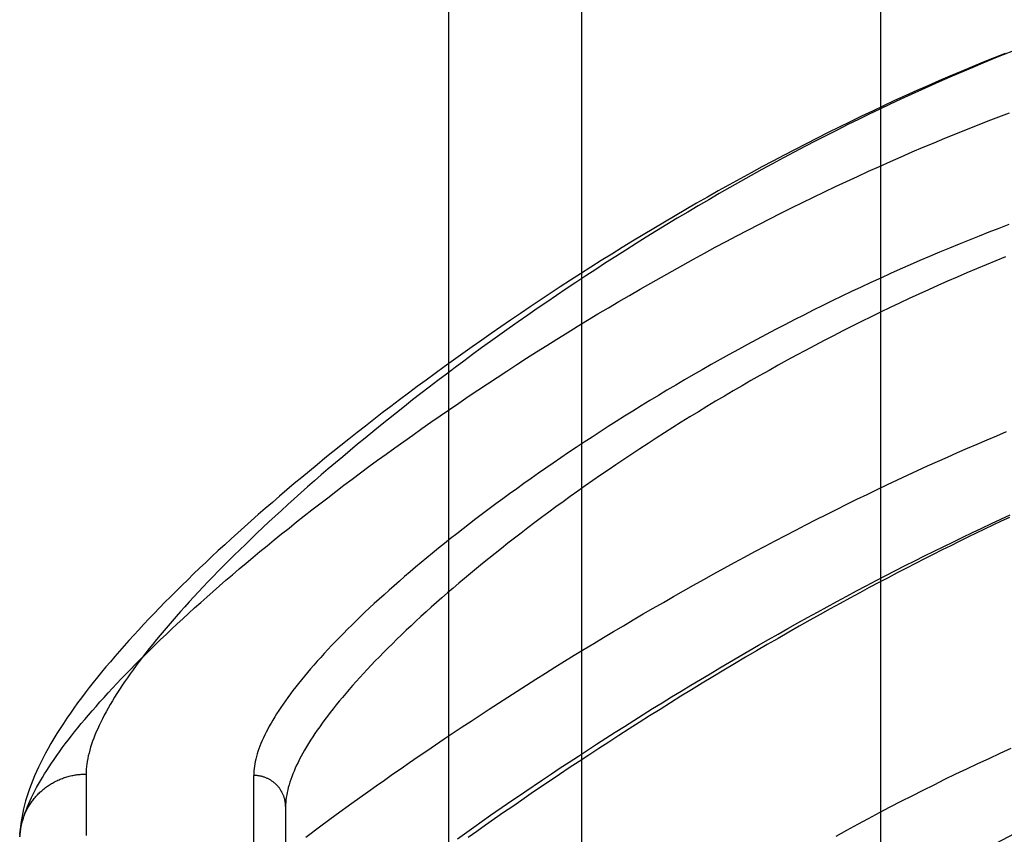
# Model space of a CAD drawing. Header units: inches. Extents: x 0 to 283, y 0 to 183.
# Tile 106 of 256: x 122.72 to 123.646, y 79.198 to 79.964. Entities that reach past the tile are written whole.
import ezdxf

# ---------------------------------------------------------------- set-up
doc = ezdxf.new("R2010")
doc.units = ezdxf.units.IN
doc.header["$LTSCALE"] = 15.583333
doc.header["$MEASUREMENT"] = 0
doc.linetypes.add('HIDDEN', pattern=[0.2, 0.1, -0.1])
for name, color, linetype in [('DEFAULT_2', 8, 'HIDDEN'), ('RIGHTHAND_DOOR_ASSEMBLY', 7, 'CONTINUOUS'), ('SUBPANEL', 7, 'CONTINUOUS')]:
    doc.layers.add(name, color=color, linetype=linetype)

msp = doc.modelspace()

# ---------------------------------------------------------------- linework, layer by layer
at = {"layer": 'DEFAULT_2', "color": 8, "linetype": 'HIDDEN'}
msp.add_line((123.52933, 123.62398), (123.52933, 54.51998), dxfattribs=at)
at = {"layer": 'RIGHTHAND_DOOR_ASSEMBLY', "color": 8, "linetype": 'HIDDEN'}
for p, q in [((122.78258, 79.2548), (122.78258, 79.19698)), ((122.94008, 78.14041), (122.94008, 79.25356)), ((123.17877, 79.22711), (123.19505, 79.23824)), ((123.01765, 79.21668), (123.03241, 79.22742)), ((123.16276, 79.21603), (123.17877, 79.22711)), ((122.97008, 79.22417), (122.97008, 78.1698)), ((123.00321, 79.20604), (123.01765, 79.21668)), ((123.147, 79.205), (123.16276, 79.21603)), ((122.98911, 79.19552), (123.00321, 79.20604)), ((123.13152, 79.19403), (123.147, 79.205))]:
    msp.add_line(p, q, dxfattribs=at)
for points in [[(123.64632, 79.93235), (123.636, 79.92823), (123.62567, 79.92404), (123.61533, 79.91977), (123.60497, 79.91543), (123.59459, 79.91102), (123.58421, 79.90653), (123.57382, 79.90197), (123.56342, 79.89735), (123.55301, 79.89265), (123.54259, 79.88788), (123.53217, 79.88304), (123.52175, 79.87813), (123.51133, 79.87316), (123.50091, 79.86812), (123.4905, 79.86302), (123.48009, 79.85785), (123.46969, 79.85262), (123.4593, 79.84733), (123.44893, 79.84199), (123.43857, 79.83658), (123.42822, 79.83112), (123.41789, 79.8256), (123.40759, 79.82003), (123.39731, 79.81441), (123.38706, 79.80875), (123.37683, 79.80303), (123.36663, 79.79726), (123.35647, 79.79145), (123.34633, 79.7856), (123.33624, 79.77971), (123.32618, 79.77378), (123.31617, 79.76781), (123.3062, 79.76181), (123.29628, 79.75578), (123.2864, 79.74971), (123.27658, 79.74362), (123.26681, 79.7375), (123.25709, 79.73136), (123.24743, 79.72519), (123.23782, 79.71901), (123.22828, 79.71281), (123.21881, 79.70659), (123.20939, 79.70036), (123.20005, 79.69411), (123.19077, 79.68786), (123.18157, 79.6816), (123.17244, 79.67534), (123.16338, 79.66907), (123.1544, 79.6628), (123.14549, 79.65653), (123.13667, 79.65027), (123.12793, 79.64401), (123.11926, 79.63775), (123.11068, 79.6315), (123.10219, 79.62527), (123.09377, 79.61904), (123.08545, 79.61282), (123.07721, 79.60662), (123.06905, 79.60043), (123.06099, 79.59426), (123.05301, 79.58811), (123.04512, 79.58197), (123.03732, 79.57586), (123.02962, 79.56977), (123.022, 79.5637), (123.01448, 79.55766), (123.00705, 79.55164), (122.99971, 79.54564), (122.99247, 79.53968), (122.98532, 79.53374), (122.97826, 79.52782), (122.97129, 79.52194), (122.96442, 79.51609), (122.95764, 79.51026), (122.95096, 79.50447), (122.94437, 79.49871), (122.93787, 79.49298), (122.93147, 79.48729), (122.92516, 79.48162), (122.91894, 79.47599), (122.91282, 79.4704), (122.90679, 79.46484), (122.90086, 79.45931), (122.89502, 79.45381), (122.88927, 79.44835), (122.88361, 79.44293), (122.87804, 79.43753), (122.87257, 79.43217), (122.86718, 79.42685), (122.86189, 79.42155), (122.85669, 79.4163), (122.85158, 79.41107), (122.84656, 79.40588), (122.84163, 79.40072), (122.83679, 79.39559), (122.83204, 79.39049), (122.82738, 79.38542), (122.8228, 79.38037), (122.8183, 79.37535), (122.8139, 79.37036), (122.80958, 79.3654), (122.80535, 79.36046), (122.8012, 79.35554), (122.79714, 79.35065), (122.79317, 79.34578), (122.78929, 79.34093), (122.78549, 79.3361), (122.78178, 79.33128), (122.77815, 79.32648), (122.7746, 79.32168), (122.77113, 79.31688), (122.76774, 79.31207), (122.76443, 79.30726), (122.76122, 79.30246), (122.75811, 79.29768), (122.75511, 79.29293), (122.75223, 79.28822), (122.74949, 79.28357), (122.74687, 79.27898), (122.74439, 79.27447), (122.74205, 79.27002), (122.73985, 79.26566), (122.73778, 79.26136), (122.73584, 79.25715), (122.73403, 79.253), (122.73234, 79.24893), (122.73078, 79.24492), (122.72933, 79.24098), (122.728, 79.23711), (122.72679, 79.23331), (122.72569, 79.22957), (122.72469, 79.22589), (122.7238, 79.22227), (122.72301, 79.21872), (122.72232, 79.21523), (122.72173, 79.21182), (122.72124, 79.20848), (122.72083, 79.20522), (122.72052, 79.20204), (122.72028, 79.19896), (122.72013, 79.196)], [(123.65427, 79.93478), (123.64469, 79.93096), (123.63511, 79.92708), (123.62552, 79.92314), (123.61592, 79.91913), (123.60633, 79.91506), (123.59672, 79.91093), (123.58709, 79.90673), (123.57745, 79.90246), (123.56777, 79.89811), (123.55805, 79.89368), (123.54829, 79.88918), (123.53849, 79.88459), (123.52863, 79.87991), (123.51871, 79.87514), (123.50873, 79.87028), (123.49871, 79.86533), (123.48864, 79.86029), (123.47854, 79.85517), (123.46841, 79.84998), (123.45828, 79.84471), (123.44814, 79.83938), (123.43802, 79.83398), (123.42791, 79.82853), (123.41782, 79.82302), (123.40776, 79.81747), (123.39774, 79.81187), (123.38774, 79.80622), (123.37778, 79.80052), (123.36784, 79.79478), (123.35795, 79.78899), (123.34809, 79.78317), (123.33827, 79.7773), (123.3285, 79.7714), (123.31877, 79.76547), (123.3091, 79.7595), (123.29947, 79.75351), (123.2899, 79.74748), (123.28039, 79.74143), (123.27093, 79.73536), (123.26154, 79.72927), (123.25221, 79.72316), (123.24294, 79.71703), (123.23374, 79.71089), (123.22461, 79.70474), (123.21556, 79.69858), (123.20657, 79.69242), (123.19767, 79.68624), (123.18884, 79.68007), (123.18008, 79.67389), (123.17141, 79.66772), (123.16283, 79.66155), (123.15432, 79.65538), (123.1459, 79.64923), (123.13757, 79.64308), (123.12933, 79.63694), (123.12118, 79.63082), (123.11311, 79.62471), (123.10514, 79.61862), (123.09726, 79.61255), (123.08948, 79.6065), (123.08178, 79.60046), (123.07419, 79.59446), (123.06669, 79.58848), (123.05929, 79.58252), (123.05198, 79.57659), (123.04478, 79.5707), (123.03767, 79.56483), (123.03066, 79.55899), (123.02375, 79.55319), (123.01695, 79.54742), (123.01024, 79.54169), (123.00363, 79.53599), (122.99713, 79.53033), (122.99072, 79.52471), (122.98442, 79.51912), (122.97821, 79.51358), (122.97211, 79.50808), (122.96611, 79.50262), (122.96022, 79.4972), (122.95442, 79.49183), (122.94873, 79.4865), (122.94313, 79.48121), (122.93764, 79.47597), (122.93225, 79.47077), (122.92696, 79.46562), (122.92177, 79.46052), (122.91668, 79.45547), (122.91169, 79.45046), (122.90681, 79.4455), (122.90202, 79.44059), (122.89733, 79.43573), (122.89274, 79.43091), (122.88825, 79.42615), (122.88386, 79.42143), (122.87957, 79.41677), (122.87538, 79.41215), (122.87128, 79.40759), (122.86728, 79.40308), (122.86338, 79.39861), (122.85957, 79.3942), (122.85587, 79.38984), (122.85225, 79.38553), (122.84874, 79.38127), (122.84532, 79.37706), (122.84199, 79.3729), (122.83876, 79.3688), (122.83562, 79.36474), (122.83258, 79.36074), (122.82963, 79.35679), (122.82677, 79.35289), (122.82401, 79.34904), (122.82134, 79.34524), (122.81876, 79.3415), (122.81627, 79.3378), (122.81388, 79.33416), (122.81157, 79.33057), (122.80936, 79.32703), (122.80723, 79.32354), (122.8052, 79.3201), (122.80326, 79.31671), (122.8014, 79.31337), (122.79964, 79.31008), (122.79796, 79.30685), (122.79637, 79.30366), (122.79487, 79.30053), (122.79346, 79.29744), (122.79213, 79.29441), (122.79089, 79.29142), (122.78974, 79.28849), (122.78868, 79.2856), (122.7877, 79.28277), (122.78681, 79.27998), (122.786, 79.27724), (122.78528, 79.27456), (122.78465, 79.27192), (122.7841, 79.26933), (122.78364, 79.26678), (122.78326, 79.26429), (122.78296, 79.26184), (122.78275, 79.25945), (122.78263, 79.2571), (122.78258, 79.2548)], [(122.72022, 79.19589), (122.72045, 79.19824), (122.72076, 79.20062), (122.72116, 79.20306), (122.72165, 79.20554), (122.72222, 79.20807), (122.72289, 79.21064), (122.72364, 79.21326), (122.72448, 79.21593), (122.72541, 79.21865), (122.72642, 79.22141), (122.72753, 79.22422), (122.72872, 79.22708), (122.73001, 79.22999), (122.73138, 79.23294), (122.73285, 79.23595), (122.7344, 79.239), (122.73604, 79.2421), (122.73778, 79.24525), (122.7396, 79.24844), (122.74152, 79.25169), (122.74353, 79.25498), (122.74563, 79.25832), (122.74782, 79.26171), (122.7501, 79.26516), (122.75248, 79.26865), (122.75495, 79.27218), (122.75751, 79.27577), (122.76017, 79.27941), (122.76292, 79.28309), (122.76576, 79.28683), (122.7687, 79.29061), (122.77173, 79.29444), (122.77485, 79.29832), (122.77807, 79.30225), (122.78139, 79.30623), (122.7848, 79.31026), (122.78831, 79.31434), (122.79191, 79.31846), (122.79561, 79.32264), (122.79941, 79.32686), (122.80331, 79.33113), (122.8073, 79.33545), (122.81139, 79.33982), (122.81557, 79.34424), (122.81986, 79.3487), (122.82424, 79.35321), (122.82873, 79.35777), (122.83331, 79.36238), (122.83799, 79.36703), (122.84277, 79.37173), (122.84765, 79.37648), (122.85263, 79.38128), (122.85771, 79.38612), (122.86288, 79.391), (122.86816, 79.39593), (122.87354, 79.4009), (122.87902, 79.40592), (122.8846, 79.41099), (122.89028, 79.41609), (122.89607, 79.42124), (122.90195, 79.42643), (122.90793, 79.43167), (122.91401, 79.43694), (122.9202, 79.44225), (122.92649, 79.44761), (122.93287, 79.453), (122.93936, 79.45843), (122.94594, 79.4639), (122.95263, 79.46941), (122.95941, 79.47495), (122.9663, 79.48052), (122.97328, 79.48613), (122.98037, 79.49178), (122.98755, 79.49745), (122.99483, 79.50316), (123.0022, 79.50889), (123.00967, 79.51465), (123.01724, 79.52045), (123.0249, 79.52626), (123.03266, 79.5321), (123.04051, 79.53797), (123.04846, 79.54385), (123.0565, 79.54976), (123.06463, 79.55569), (123.07285, 79.56163), (123.08115, 79.56759), (123.08955, 79.57356), (123.09803, 79.57955), (123.1066, 79.58555), (123.11525, 79.59155), (123.12399, 79.59757), (123.13281, 79.60359), (123.1417, 79.60961), (123.15068, 79.61563), (123.15973, 79.62166), (123.16885, 79.62768), (123.17805, 79.6337), (123.18731, 79.63971), (123.19664, 79.64571), (123.20604, 79.6517), (123.2155, 79.65768), (123.22503, 79.66364), (123.23462, 79.66959), (123.24427, 79.67552), (123.25397, 79.68144), (123.26373, 79.68733), (123.27354, 79.69319), (123.2834, 79.69903), (123.29331, 79.70483), (123.30326, 79.71061), (123.31325, 79.71635), (123.32328, 79.72206), (123.33334, 79.72773), (123.34344, 79.73336), (123.35357, 79.73895), (123.36373, 79.7445), (123.37392, 79.75001), (123.38413, 79.75546), (123.39436, 79.76087), (123.40461, 79.76623), (123.41488, 79.77153), (123.42517, 79.77679), (123.43546, 79.78199), (123.44576, 79.78713), (123.45607, 79.79221), (123.46638, 79.79723), (123.47669, 79.8022), (123.48701, 79.8071), (123.49732, 79.81194), (123.50763, 79.81672), (123.51794, 79.82144), (123.52824, 79.82609), (123.53853, 79.83067), (123.54881, 79.83519), (123.55908, 79.83963), (123.56933, 79.84401), (123.57957, 79.84833), (123.58979, 79.85257), (123.59999, 79.85674), (123.61018, 79.86085), (123.62034, 79.86488), (123.63048, 79.86884), (123.6406, 79.87274), (123.65069, 79.87656)], [(123.6498, 79.77135), (123.64049, 79.7678), (123.63118, 79.7642), (123.62187, 79.76054), (123.61257, 79.75683), (123.60329, 79.75307), (123.59401, 79.74925), (123.58474, 79.74539), (123.57548, 79.74147), (123.56624, 79.7375), (123.55702, 79.73348), (123.54781, 79.72942), (123.53862, 79.7253), (123.52945, 79.72114), (123.5203, 79.71694), (123.51118, 79.71269), (123.50209, 79.7084), (123.49302, 79.70407), (123.48398, 79.69969), (123.47498, 79.69528), (123.46601, 79.69083), (123.45707, 79.68634), (123.44817, 79.68181), (123.43931, 79.67726), (123.43049, 79.67267), (123.42172, 79.66805), (123.41298, 79.6634), (123.4043, 79.65872), (123.39566, 79.65401), (123.38708, 79.64928), (123.37855, 79.64453), (123.37007, 79.63976), (123.36165, 79.63496), (123.35329, 79.63015), (123.34498, 79.62533), (123.33675, 79.62048), (123.32857, 79.61563), (123.32046, 79.61077), (123.31242, 79.60589), (123.30445, 79.60101), (123.29655, 79.59612), (123.28872, 79.59123), (123.28096, 79.58633), (123.27328, 79.58143), (123.26567, 79.57654), (123.25814, 79.57164), (123.25069, 79.56675), (123.24331, 79.56186), (123.23602, 79.55698), (123.22881, 79.5521), (123.22168, 79.54724), (123.21463, 79.54238), (123.20767, 79.53753), (123.2008, 79.5327), (123.19401, 79.52789), (123.1873, 79.52308), (123.18068, 79.5183), (123.17415, 79.51353), (123.16771, 79.50878), (123.16136, 79.50405), (123.1551, 79.49934), (123.14892, 79.49466), (123.14284, 79.48999), (123.13685, 79.48535), (123.13095, 79.48074), (123.12514, 79.47615), (123.11942, 79.47159), (123.11379, 79.46705), (123.10826, 79.46255), (123.10282, 79.45807), (123.09747, 79.45363), (123.09221, 79.44921), (123.08704, 79.44483), (123.08197, 79.44047), (123.07699, 79.43615), (123.0721, 79.43187), (123.06731, 79.42761), (123.0626, 79.42339), (123.05799, 79.41921), (123.05347, 79.41506), (123.04905, 79.41095), (123.04471, 79.40687), (123.04047, 79.40283), (123.03632, 79.39882), (123.03226, 79.39486), (123.02829, 79.39093), (123.02441, 79.38704), (123.02063, 79.38319), (123.01693, 79.37937), (123.01332, 79.3756), (123.00981, 79.37186), (123.00638, 79.36817), (123.00305, 79.36451), (122.9998, 79.36089), (122.99665, 79.35731), (122.99358, 79.35378), (122.9906, 79.35028), (122.98771, 79.34682), (122.98491, 79.34341), (122.98219, 79.34003), (122.97956, 79.33669), (122.97702, 79.3334), (122.97457, 79.33015), (122.9722, 79.32693), (122.96992, 79.32376), (122.96773, 79.32063), (122.96562, 79.31754), (122.9636, 79.31449), (122.96166, 79.31149), (122.95981, 79.30852), (122.95804, 79.30559), (122.95636, 79.30271), (122.95476, 79.29987), (122.95325, 79.29706), (122.95182, 79.2943), (122.95047, 79.29158), (122.9492, 79.2889), (122.94802, 79.28626), (122.94692, 79.28366), (122.94591, 79.28111), (122.94498, 79.27859), (122.94412, 79.27612), (122.94335, 79.27368), (122.94267, 79.27129), (122.94206, 79.26893), (122.94154, 79.26662), (122.94109, 79.26434), (122.94073, 79.26211), (122.94045, 79.25991), (122.94024, 79.25775), (122.94012, 79.25564), (122.94008, 79.25356)], [(123.6468, 79.74107), (123.63771, 79.73738), (123.62862, 79.73364), (123.61954, 79.72985), (123.61047, 79.726), (123.60141, 79.72209), (123.59235, 79.71814), (123.58331, 79.71413), (123.57428, 79.71007), (123.56526, 79.70596), (123.55626, 79.7018), (123.54728, 79.69759), (123.53832, 79.69334), (123.52938, 79.68904), (123.52047, 79.68469), (123.51157, 79.6803), (123.50271, 79.67587), (123.49388, 79.6714), (123.48507, 79.66689), (123.4763, 79.66234), (123.46757, 79.65775), (123.45887, 79.65313), (123.45021, 79.64847), (123.44159, 79.64378), (123.43301, 79.63906), (123.42448, 79.63431), (123.41599, 79.62953), (123.40755, 79.62472), (123.39917, 79.61989), (123.39083, 79.61504), (123.38255, 79.61017), (123.37432, 79.60527), (123.36616, 79.60036), (123.35805, 79.59543), (123.35, 79.59049), (123.34202, 79.58554), (123.3341, 79.58057), (123.32625, 79.5756), (123.31846, 79.57061), (123.31075, 79.56562), (123.3031, 79.56063), (123.29553, 79.55563), (123.28803, 79.55064), (123.28061, 79.54564), (123.27326, 79.54065), (123.26599, 79.53566), (123.2588, 79.53067), (123.25169, 79.52569), (123.24465, 79.52072), (123.23771, 79.51576), (123.23084, 79.51081), (123.22406, 79.50588), (123.21736, 79.50096), (123.21075, 79.49605), (123.20423, 79.49116), (123.19779, 79.48629), (123.19144, 79.48143), (123.18518, 79.4766), (123.179, 79.47179), (123.17292, 79.467), (123.16692, 79.46223), (123.16102, 79.45749), (123.15521, 79.45278), (123.14948, 79.44809), (123.14385, 79.44343), (123.13831, 79.43879), (123.13287, 79.43419), (123.12751, 79.42962), (123.12225, 79.42508), (123.11708, 79.42057), (123.112, 79.41609), (123.10701, 79.41164), (123.10212, 79.40723), (123.09731, 79.40286), (123.0926, 79.39852), (123.08799, 79.39421), (123.08346, 79.38994), (123.07903, 79.38571), (123.07469, 79.38151), (123.07044, 79.37736), (123.06629, 79.37324), (123.06222, 79.36915), (123.05825, 79.36511), (123.05437, 79.36111), (123.05058, 79.35715), (123.04688, 79.35322), (123.04327, 79.34934), (123.03975, 79.3455), (123.03633, 79.34169), (123.03299, 79.33793), (123.02974, 79.33421), (123.02658, 79.33054), (123.02351, 79.3269), (123.02053, 79.3233), (123.01764, 79.31975), (123.01484, 79.31624), (123.01212, 79.31277), (123.0095, 79.30934), (123.00696, 79.30596), (123.0045, 79.30262), (123.00214, 79.29932), (122.99986, 79.29606), (122.99767, 79.29285), (122.99556, 79.28967), (122.99354, 79.28654), (122.99161, 79.28346), (122.98976, 79.28041), (122.98799, 79.27741), (122.98631, 79.27445), (122.98472, 79.27154), (122.9832, 79.26867), (122.98178, 79.26583), (122.98043, 79.26305), (122.97917, 79.2603), (122.97799, 79.2576), (122.9769, 79.25494), (122.97588, 79.25232), (122.97495, 79.24974), (122.97411, 79.24721), (122.97334, 79.24472), (122.97265, 79.24227), (122.97205, 79.23986), (122.97153, 79.23749), (122.97109, 79.23517), (122.97072, 79.23288), (122.97044, 79.23064), (122.97024, 79.22844), (122.97012, 79.22628), (122.97008, 79.22417)], [(123.03241, 79.22742), (123.0475, 79.23824), (123.05516, 79.24369), (123.0629, 79.24916), (123.07072, 79.25465), (123.07861, 79.26015), (123.08658, 79.26567), (123.09462, 79.27121), (123.10274, 79.27676), (123.11092, 79.28233), (123.11918, 79.2879), (123.12751, 79.29349), (123.13591, 79.29909), (123.14437, 79.3047), (123.1529, 79.31031), (123.16149, 79.31593), (123.17015, 79.32155), (123.17886, 79.32718), (123.18764, 79.33281), (123.19648, 79.33843), (123.20537, 79.34406), (123.21431, 79.34968), (123.22331, 79.35529), (123.23235, 79.3609), (123.24145, 79.3665), (123.2506, 79.3721), (123.25978, 79.37767), (123.26901, 79.38324), (123.27828, 79.38879), (123.28759, 79.39432), (123.29693, 79.39983), (123.3063, 79.40532), (123.31571, 79.41079), (123.32515, 79.41624), (123.33462, 79.42166), (123.34412, 79.42706), (123.35364, 79.43243), (123.36318, 79.43777), (123.37274, 79.44307), (123.38232, 79.44834), (123.3919, 79.45358), (123.4015, 79.45878), (123.41111, 79.46394), (123.42073, 79.46906), (123.43035, 79.47414), (123.43997, 79.47918), (123.44959, 79.48417), (123.45921, 79.48912), (123.46882, 79.49402), (123.47843, 79.49887), (123.48802, 79.50367), (123.4976, 79.50842), (123.50717, 79.51312), (123.51673, 79.51776), (123.52627, 79.52235), (123.53578, 79.52689), (123.54527, 79.53137), (123.55474, 79.53579), (123.56418, 79.54015), (123.57359, 79.54445), (123.58298, 79.5487), (123.59233, 79.55288), (123.60165, 79.55701), (123.61094, 79.56107), (123.6202, 79.56507), (123.62941, 79.56901), (123.63859, 79.57289), (123.64773, 79.5767)], [(123.65049, 79.49606), (123.64275, 79.49245), (123.63497, 79.48877), (123.62713, 79.48504), (123.61924, 79.48125), (123.6113, 79.4774), (123.6033, 79.47349), (123.59524, 79.46952), (123.58711, 79.46547), (123.57889, 79.46134), (123.57058, 79.45713), (123.56215, 79.45283), (123.55363, 79.44844), (123.54503, 79.44397), (123.53634, 79.43942), (123.52757, 79.43478), (123.51869, 79.43005), (123.5097, 79.42522), (123.50059, 79.42028), (123.49134, 79.41523), (123.48196, 79.41006), (123.47243, 79.40477), (123.46276, 79.39935), (123.45294, 79.39381), (123.443, 79.38815), (123.43295, 79.38238), (123.42282, 79.37652), (123.41263, 79.37058), (123.4024, 79.36456), (123.39218, 79.3585), (123.38197, 79.35241), (123.37183, 79.3463), (123.36174, 79.34018), (123.35171, 79.33405), (123.34175, 79.32792), (123.33186, 79.32178), (123.32202, 79.31564), (123.31226, 79.3095), (123.30256, 79.30336), (123.29293, 79.29722), (123.28338, 79.29108), (123.2739, 79.28495), (123.2645, 79.27884), (123.25518, 79.27273), (123.24593, 79.26664), (123.23677, 79.26056), (123.22769, 79.2545), (123.21869, 79.24845), (123.20977, 79.24243), (123.20094, 79.23642), (123.1922, 79.23043), (123.18354, 79.22447), (123.17497, 79.21853), (123.16649, 79.21262), (123.1581, 79.20674), (123.1498, 79.20088), (123.14158, 79.19505)], [(123.19505, 79.23824), (123.21156, 79.24939), (123.21991, 79.25497), (123.22831, 79.26056), (123.23677, 79.26615), (123.24528, 79.27174), (123.25385, 79.27733), (123.26246, 79.28292), (123.27113, 79.28851), (123.27983, 79.29408), (123.28859, 79.29965), (123.29739, 79.30522), (123.30623, 79.31077), (123.31511, 79.31631), (123.32402, 79.32184), (123.33297, 79.32735), (123.34195, 79.33284), (123.35096, 79.33831), (123.36, 79.34376), (123.36906, 79.34919), (123.37815, 79.3546), (123.38726, 79.35998), (123.3964, 79.36534), (123.40556, 79.37067), (123.41473, 79.37597), (123.42391, 79.38124), (123.43311, 79.38647), (123.44231, 79.39167), (123.45152, 79.39683), (123.46073, 79.40195), (123.46994, 79.40704), (123.47915, 79.41208), (123.48836, 79.41708), (123.49757, 79.42204), (123.50677, 79.42695), (123.51596, 79.43181), (123.52513, 79.43663), (123.53429, 79.44139), (123.54344, 79.44611), (123.55256, 79.45077), (123.56167, 79.45538), (123.57075, 79.45994), (123.57981, 79.46444), (123.58885, 79.46889), (123.59785, 79.47328), (123.60682, 79.47761), (123.61576, 79.48188), (123.62466, 79.4861), (123.63353, 79.49025), (123.64237, 79.49435), (123.65117, 79.49838)], [(123.65172, 79.27874), (123.64133, 79.27403), (123.63096, 79.26926), (123.6206, 79.26443), (123.61025, 79.25954), (123.59991, 79.25459), (123.58958, 79.24957), (123.57927, 79.2445), (123.56898, 79.23937), (123.5587, 79.23418), (123.54843, 79.22893), (123.53818, 79.22361), (123.52795, 79.21824), (123.51774, 79.21281), (123.50755, 79.20732), (123.49737, 79.20178), (123.48722, 79.19617)], [(122.72025, 79.19807), (122.72034, 79.19918), (122.72046, 79.20029), (122.72059, 79.2014), (122.72075, 79.20251), (122.72093, 79.20361), (122.72112, 79.20472), (122.72134, 79.20581), (122.72158, 79.20691), (122.72184, 79.20799), (122.72212, 79.20908), (122.72241, 79.21016), (122.72273, 79.21123), (122.72307, 79.2123), (122.72343, 79.21336), (122.72381, 79.21441), (122.72421, 79.21546), (122.72462, 79.2165), (122.72506, 79.21753), (122.72552, 79.21856), (122.72599, 79.21958), (122.72649, 79.22058), (122.727, 79.22158), (122.72753, 79.22257), (122.72808, 79.22355), (122.72865, 79.22452), (122.72923, 79.22548), (122.72984, 79.22643), (122.73046, 79.22737), (122.7311, 79.22829), (122.73175, 79.22921), (122.73243, 79.23011), (122.73311, 79.231), (122.73382, 79.23188), (122.73454, 79.23275), (122.73528, 79.2336), (122.73604, 79.23444), (122.7368, 79.23526), (122.73759, 79.23608), (122.73839, 79.23687), (122.7392, 79.23766), (122.74003, 79.23842), (122.74088, 79.23918), (122.74173, 79.23992), (122.7426, 79.24064), (122.74349, 79.24135), (122.74439, 79.24204), (122.74529, 79.24271), (122.74622, 79.24337), (122.74715, 79.24401), (122.7481, 79.24464), (122.74906, 79.24525), (122.75002, 79.24584), (122.751, 79.24641), (122.75199, 79.24697), (122.753, 79.24751), (122.75401, 79.24803), (122.75503, 79.24853), (122.75605, 79.24901), (122.75709, 79.24948), (122.75814, 79.24992), (122.75919, 79.25035), (122.76026, 79.25076), (122.76133, 79.25115), (122.7624, 79.25152), (122.76349, 79.25187), (122.76458, 79.2522), (122.76567, 79.25252), (122.76678, 79.25281), (122.76788, 79.25308), (122.76899, 79.25333), (122.77011, 79.25357), (122.77123, 79.25378), (122.77236, 79.25397), (122.77348, 79.25415), (122.77461, 79.2543), (122.77575, 79.25443), (122.77688, 79.25454), (122.77802, 79.25463), (122.77916, 79.25471), (122.7803, 79.25476), (122.78144, 79.25479), (122.78258, 79.2548)], [(122.97008, 79.22417), (122.97008, 79.22481), (122.97005, 79.22545), (122.97002, 79.22609), (122.96997, 79.22673), (122.96991, 79.22737), (122.96983, 79.228), (122.96973, 79.22864), (122.96963, 79.22927), (122.96951, 79.2299), (122.96937, 79.23053), (122.96922, 79.23115), (122.96906, 79.23177), (122.96888, 79.23239), (122.96869, 79.233), (122.96849, 79.23361), (122.96827, 79.23422), (122.96804, 79.23482), (122.9678, 79.23541), (122.96754, 79.236), (122.96727, 79.23659), (122.96699, 79.23716), (122.96669, 79.23774), (122.96639, 79.2383), (122.96606, 79.23886), (122.96573, 79.23941), (122.96539, 79.23996), (122.96503, 79.24049), (122.96466, 79.24102), (122.96428, 79.24154), (122.96388, 79.24206), (122.96348, 79.24256), (122.96306, 79.24306), (122.96264, 79.24354), (122.9622, 79.24402), (122.96175, 79.24449), (122.9613, 79.24495), (122.96083, 79.2454), (122.96035, 79.24583), (122.95986, 79.24626), (122.95937, 79.24668), (122.95886, 79.24709), (122.95835, 79.24748), (122.95782, 79.24787), (122.95729, 79.24824), (122.95675, 79.2486), (122.9562, 79.24895), (122.95565, 79.24929), (122.95508, 79.24962), (122.95451, 79.24993), (122.95394, 79.25023), (122.95335, 79.25052), (122.95276, 79.2508), (122.95217, 79.25107), (122.95156, 79.25132), (122.95096, 79.25156), (122.95034, 79.25178), (122.94973, 79.252), (122.9491, 79.25219), (122.94848, 79.25238), (122.94785, 79.25255), (122.94721, 79.25271), (122.94658, 79.25286), (122.94594, 79.25299), (122.94529, 79.25311), (122.94465, 79.25321), (122.944, 79.2533), (122.94335, 79.25338), (122.9427, 79.25344), (122.94205, 79.25349), (122.94139, 79.25353), (122.94074, 79.25355), (122.94008, 79.25356)]]:
    msp.add_lwpolyline(points, dxfattribs=at)
msp.add_arc((124.55529, 77.41287), 2, 100.33418, 132.79592, dxfattribs=at)
at = {"layer": 'SUBPANEL', "color": 8, "linetype": 'HIDDEN'}
for p, q in [((123.12308, 121.04073), (123.12308, 57.10323)), ((123.24808, 121.04073), (123.24808, 57.10323))]:
    msp.add_line(p, q, dxfattribs=at)

doc.saveas('drawing.dxf')
